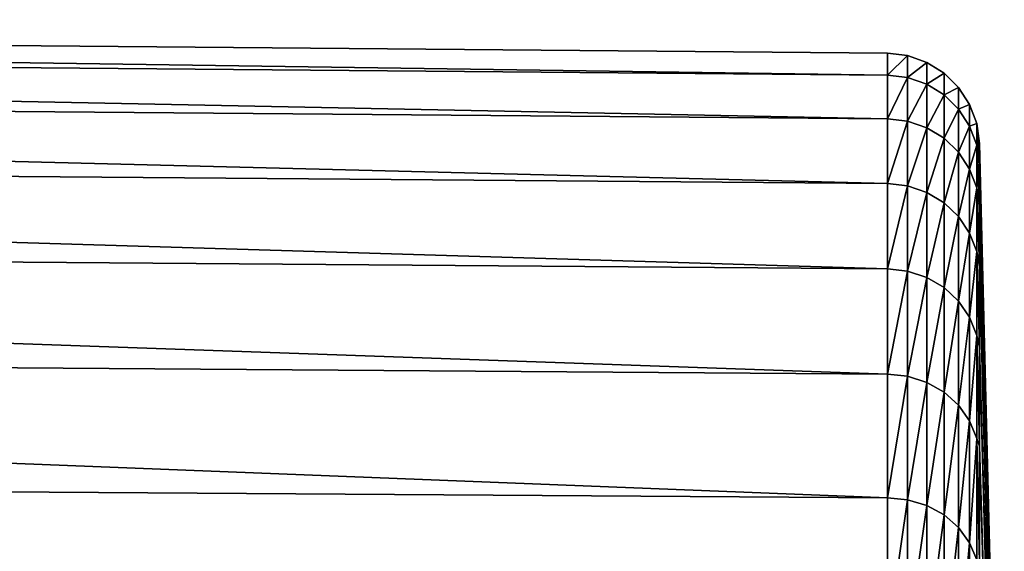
# Model space of a CAD drawing. Header units: millimetres. Extents: x -128 to 173, y -40 to 30.
# Tile 256 of 256: x 163 to 173, y 17 to 23. Entities that reach past the tile are written whole.
import ezdxf

# ---------------------------------------------------------------- set-up
doc = ezdxf.new("R2010")
doc.units = ezdxf.units.MM
doc.header["$LTSCALE"] = 56.728605
for name, color, linetype in [('254', 7, 'CONTINUOUS'), ('260', 7, 'CONTINUOUS'), ('261', 7, 'CONTINUOUS')]:
    doc.layers.add(name, color=color, linetype=linetype)

msp = doc.modelspace()

# ---------------------------------------------------------------- linework, layer by layer
at = {"layer": '254', "color": 7, "linetype": 'CONTINUOUS'}
for points in [[(171.836, 22.608, -1.155), (171.836, 22.373, -3.454), (130.502, 22.968, -1.174), (171.836, 22.608, -1.155)], [(130.502, 22.968, -1.174), (171.836, 22.373, -3.454), (130.502, 22.729, -3.511), (130.502, 22.968, -1.174)], [(171.836, 22.608, 1.155), (171.836, 22.608, -1.155), (130.502, 22.968, 1.174), (171.836, 22.608, 1.155)], [(130.502, 22.968, 1.174), (171.836, 22.608, -1.155), (130.502, 22.968, -1.174), (130.502, 22.968, 1.174)], [(171.836, 22.373, 3.454), (171.836, 22.608, 1.155), (130.502, 22.968, 1.174), (171.836, 22.373, 3.454)], [(130.502, 22.729, 3.511), (171.836, 22.373, 3.454), (130.502, 22.968, 1.174), (130.502, 22.729, 3.511)], [(171.836, 22.373, -3.454), (171.836, 21.904, -5.716), (130.502, 22.729, -3.511), (171.836, 22.373, -3.454)], [(130.502, 22.729, -3.511), (171.836, 21.904, -5.716), (130.502, 22.252, -5.811), (130.502, 22.729, -3.511)], [(171.836, 21.904, 5.716), (171.836, 22.373, 3.454), (130.502, 22.729, 3.511), (171.836, 21.904, 5.716)], [(130.502, 22.252, 5.811), (171.836, 21.904, 5.716), (130.502, 22.729, 3.511), (130.502, 22.252, 5.811)], [(171.836, 21.904, -5.716), (171.836, 21.207, -7.919), (130.502, 22.252, -5.811), (171.836, 21.904, -5.716)], [(130.502, 22.252, -5.811), (171.836, 21.207, -7.919), (130.502, 21.543, -8.05), (130.502, 22.252, -5.811)], [(171.836, 21.207, 7.919), (171.836, 21.904, 5.716), (130.502, 22.252, 5.811), (171.836, 21.207, 7.919)], [(130.502, 21.543, 8.05), (171.836, 21.207, 7.919), (130.502, 22.252, 5.811), (130.502, 21.543, 8.05)], [(171.836, 21.207, -7.919), (171.836, 20.29, -10.039), (130.502, 21.543, -8.05), (171.836, 21.207, -7.919)], [(130.502, 21.543, -8.05), (171.836, 20.29, -10.039), (130.502, 20.61, -10.205), (130.502, 21.543, -8.05)], [(171.836, 20.29, 10.039), (171.836, 21.207, 7.919), (130.502, 21.543, 8.05), (171.836, 20.29, 10.039)], [(130.502, 20.61, 10.205), (171.836, 20.29, 10.039), (130.502, 21.543, 8.05), (130.502, 20.61, 10.205)], [(171.836, 20.29, -10.039), (171.836, 19.161, -12.055), (130.502, 20.61, -10.205), (171.836, 20.29, -10.039)], [(130.502, 20.61, -10.205), (171.836, 19.161, -12.055), (130.502, 19.462, -12.254), (130.502, 20.61, -10.205)], [(171.836, 19.161, 12.055), (171.836, 20.29, 10.039), (130.502, 20.61, 10.205), (171.836, 19.161, 12.055)], [(130.502, 19.462, 12.254), (171.836, 19.161, 12.055), (130.502, 20.61, 10.205), (130.502, 19.462, 12.254)], [(171.836, 19.161, -12.055), (171.836, 17.832, -13.945), (130.502, 19.462, -12.254), (171.836, 19.161, -12.055)], [(130.502, 19.462, -12.254), (171.836, 17.832, -13.945), (130.502, 18.11, -14.175), (130.502, 19.462, -12.254)], [(171.836, 17.832, 13.945), (171.836, 19.161, 12.055), (130.502, 19.462, 12.254), (171.836, 17.832, 13.945)], [(130.502, 18.11, 14.175), (171.836, 17.832, 13.945), (130.502, 19.462, 12.254), (130.502, 18.11, 14.175)], [(171.836, 17.832, -13.945), (171.836, 16.318, -15.69), (130.502, 18.11, -14.175), (171.836, 17.832, -13.945)], [(130.502, 18.11, -14.175), (171.836, 16.318, -15.69), (130.502, 16.57, -15.948), (130.502, 18.11, -14.175)], [(171.836, 16.318, 15.69), (171.836, 17.832, 13.945), (130.502, 18.11, 14.175), (171.836, 16.318, 15.69)], [(130.502, 16.57, 15.948), (171.836, 16.318, 15.69), (130.502, 18.11, 14.175), (130.502, 16.57, 15.948)]]:
    msp.add_3dface(points, dxfattribs=at)
at = {"layer": '260', "color": 7, "linetype": 'CONTINUOUS'}
for points in [[(173.093, 10.833), (173.093, 10.781, -1.062), (172.827, 21.637, -1.097), (173.093, 10.833)], [(172.827, 21.637, -1.097), (173.093, 10.781, -1.062), (172.827, 21.415, -3.281), (172.827, 21.637, -1.097)], [(173.093, 10.781, 1.062), (173.093, 10.833), (172.827, 21.637, 1.097), (173.093, 10.781, 1.062)], [(172.827, 21.637, 1.097), (173.093, 10.833), (172.827, 21.637, -1.097), (172.827, 21.637, 1.097)], [(172.827, 21.415, 3.281), (173.093, 10.781, 1.062), (172.827, 21.637, 1.097), (172.827, 21.415, 3.281)], [(173.093, 10.781, -1.062), (173.093, 10.625, -2.113), (172.827, 21.415, -3.281), (173.093, 10.781, -1.062)], [(172.827, 21.415, -3.281), (173.093, 10.625, -2.113), (172.827, 20.973, -5.43), (172.827, 21.415, -3.281)], [(173.093, 10.625, 2.113), (173.093, 10.781, 1.062), (172.827, 21.415, 3.281), (173.093, 10.625, 2.113)], [(172.827, 20.973, 5.43), (173.093, 10.625, 2.113), (172.827, 21.415, 3.281), (172.827, 20.973, 5.43)], [(173.093, 10.625, -2.113), (173.093, 10.367, -3.145), (172.827, 20.973, -5.43), (173.093, 10.625, -2.113)], [(172.827, 20.973, -5.43), (173.093, 10.367, -3.145), (172.827, 20.316, -7.524), (172.827, 20.973, -5.43)], [(173.093, 10.367, 3.145), (173.093, 10.625, 2.113), (172.827, 20.973, 5.43), (173.093, 10.367, 3.145)], [(172.827, 20.316, 7.524), (173.093, 10.367, 3.145), (172.827, 20.973, 5.43), (172.827, 20.316, 7.524)], [(173.093, 10.367, -3.145), (173.093, 10.008, -4.146), (172.827, 20.316, -7.524), (173.093, 10.367, -3.145)], [(172.827, 20.316, -7.524), (173.093, 10.008, -4.146), (172.827, 19.451, -9.541), (172.827, 20.316, -7.524)], [(173.093, 10.008, 4.146), (173.093, 10.367, 3.145), (172.827, 20.316, 7.524), (173.093, 10.008, 4.146)], [(172.827, 19.451, 9.541), (173.093, 10.008, 4.146), (172.827, 20.316, 7.524), (172.827, 19.451, 9.541)], [(173.093, 10.008, -4.146), (173.093, 9.554, -5.107), (172.827, 19.451, -9.541), (173.093, 10.008, -4.146)], [(172.827, 19.451, -9.541), (173.093, 9.554, -5.107), (172.827, 18.386, -11.46), (172.827, 19.451, -9.541)], [(173.093, 9.554, 5.107), (173.093, 10.008, 4.146), (172.827, 19.451, 9.541), (173.093, 9.554, 5.107)], [(172.827, 18.386, 11.46), (173.093, 9.554, 5.107), (172.827, 19.451, 9.541), (172.827, 18.386, 11.46)], [(173.093, 9.554, -5.107), (173.093, 9.007, -6.019), (172.827, 18.386, -11.46), (173.093, 9.554, -5.107)], [(172.827, 18.386, -11.46), (173.093, 9.007, -6.019), (172.827, 17.132, -13.261), (172.827, 18.386, -11.46)], [(173.093, 9.007, 6.019), (173.093, 9.554, 5.107), (172.827, 18.386, 11.46), (173.093, 9.007, 6.019)], [(172.827, 17.132, 13.261), (173.093, 9.007, 6.019), (172.827, 18.386, 11.46), (172.827, 17.132, 13.261)]]:
    msp.add_3dface(points, dxfattribs=at)
at = {"layer": '261', "color": 7, "linetype": 'CONTINUOUS'}
for points in [[(171.836, 22.373, -3.454), (171.836, 22.608, -1.155), (172.052, 22.582, -1.154), (171.836, 22.373, -3.454)], [(171.836, 22.608, -1.155), (171.836, 22.608, 1.155), (172.052, 22.582, -1.154), (171.836, 22.608, -1.155)], [(171.836, 22.608, 1.155), (171.836, 22.373, 3.454), (172.052, 22.582, 1.154), (171.836, 22.608, 1.155)], [(172.052, 22.582, -1.154), (171.836, 22.608, 1.155), (172.052, 22.582, 1.154), (172.052, 22.582, -1.154)], [(172.052, 22.347, -3.45), (171.836, 22.373, -3.454), (172.052, 22.582, -1.154), (172.052, 22.347, -3.45)], [(172.052, 22.582, 1.154), (171.836, 22.373, 3.454), (172.052, 22.347, 3.45), (172.052, 22.582, 1.154)], [(172.052, 22.347, -3.45), (172.052, 22.582, -1.154), (172.259, 22.51, -1.151), (172.052, 22.347, -3.45)], [(172.052, 22.582, -1.154), (172.052, 22.582, 1.154), (172.259, 22.51, -1.151), (172.052, 22.582, -1.154)], [(172.052, 22.582, 1.154), (172.052, 22.347, 3.45), (172.259, 22.51, 1.151), (172.052, 22.582, 1.154)], [(172.259, 22.51, -1.151), (172.052, 22.582, 1.154), (172.259, 22.51, 1.151), (172.259, 22.51, -1.151)], [(172.259, 22.275, -3.441), (172.052, 22.347, -3.45), (172.259, 22.51, -1.151), (172.259, 22.275, -3.441)], [(172.259, 22.51, 1.151), (172.052, 22.347, 3.45), (172.259, 22.275, 3.441), (172.259, 22.51, 1.151)], [(172.259, 22.275, -3.441), (172.259, 22.51, -1.151), (172.445, 22.395, -1.146), (172.259, 22.275, -3.441)], [(172.259, 22.51, -1.151), (172.259, 22.51, 1.151), (172.445, 22.395, -1.146), (172.259, 22.51, -1.151)], [(172.259, 22.51, 1.151), (172.259, 22.275, 3.441), (172.445, 22.395, 1.146), (172.259, 22.51, 1.151)], [(172.445, 22.395, -1.146), (172.259, 22.51, 1.151), (172.445, 22.395, 1.146), (172.445, 22.395, -1.146)], [(171.836, 21.904, -5.716), (171.836, 22.373, -3.454), (172.052, 22.347, -3.45), (171.836, 21.904, -5.716)], [(171.836, 22.373, 3.454), (171.836, 21.904, 5.716), (172.052, 22.347, 3.45), (171.836, 22.373, 3.454)], [(172.052, 21.879, -5.711), (171.836, 21.904, -5.716), (172.052, 22.347, -3.45), (172.052, 21.879, -5.711)], [(172.052, 22.347, 3.45), (171.836, 21.904, 5.716), (172.052, 21.879, 5.711), (172.052, 22.347, 3.45)], [(172.052, 21.879, -5.711), (172.052, 22.347, -3.45), (172.259, 22.275, -3.441), (172.052, 21.879, -5.711)], [(172.052, 22.347, 3.45), (172.052, 21.879, 5.711), (172.259, 22.275, 3.441), (172.052, 22.347, 3.45)], [(172.445, 22.16, -3.427), (172.259, 22.275, -3.441), (172.445, 22.395, -1.146), (172.445, 22.16, -3.427)], [(172.445, 22.395, 1.146), (172.259, 22.275, 3.441), (172.445, 22.16, 3.427), (172.445, 22.395, 1.146)], [(172.445, 22.16, -3.427), (172.445, 22.395, -1.146), (172.601, 22.241, -1.14), (172.445, 22.16, -3.427)], [(172.445, 22.395, -1.146), (172.445, 22.395, 1.146), (172.601, 22.241, -1.14), (172.445, 22.395, -1.146)], [(172.445, 22.395, 1.146), (172.445, 22.16, 3.427), (172.601, 22.241, 1.14), (172.445, 22.395, 1.146)], [(172.601, 22.241, -1.14), (172.445, 22.395, 1.146), (172.601, 22.241, 1.14), (172.601, 22.241, -1.14)], [(172.259, 21.808, -5.696), (172.052, 21.879, -5.711), (172.259, 22.275, -3.441), (172.259, 21.808, -5.696)], [(172.259, 22.275, 3.441), (172.052, 21.879, 5.711), (172.259, 21.808, 5.696), (172.259, 22.275, 3.441)], [(172.259, 21.808, -5.696), (172.259, 22.275, -3.441), (172.445, 22.16, -3.427), (172.259, 21.808, -5.696)], [(172.259, 22.275, 3.441), (172.259, 21.808, 5.696), (172.445, 22.16, 3.427), (172.259, 22.275, 3.441)], [(172.601, 22.008, -3.409), (172.445, 22.16, -3.427), (172.601, 22.241, -1.14), (172.601, 22.008, -3.409)], [(172.601, 22.241, 1.14), (172.445, 22.16, 3.427), (172.601, 22.008, 3.409), (172.601, 22.241, 1.14)], [(172.601, 22.008, -3.409), (172.601, 22.241, -1.14), (172.72, 22.058, -1.133), (172.601, 22.008, -3.409)], [(172.601, 22.241, -1.14), (172.601, 22.241, 1.14), (172.72, 22.058, -1.133), (172.601, 22.241, -1.14)], [(172.601, 22.241, 1.14), (172.601, 22.008, 3.409), (172.72, 22.058, 1.133), (172.601, 22.241, 1.14)], [(172.72, 22.058, -1.133), (172.601, 22.241, 1.14), (172.72, 22.058, 1.133), (172.72, 22.058, -1.133)], [(172.445, 21.695, -5.672), (172.259, 21.808, -5.696), (172.445, 22.16, -3.427), (172.445, 21.695, -5.672)], [(172.445, 22.16, 3.427), (172.259, 21.808, 5.696), (172.445, 21.695, 5.672), (172.445, 22.16, 3.427)], [(172.445, 21.695, -5.672), (172.445, 22.16, -3.427), (172.601, 22.008, -3.409), (172.445, 21.695, -5.672)], [(172.445, 22.16, 3.427), (172.445, 21.695, 5.672), (172.601, 22.008, 3.409), (172.445, 22.16, 3.427)], [(172.601, 21.544, -5.642), (172.445, 21.695, -5.672), (172.601, 22.008, -3.409), (172.601, 21.544, -5.642)], [(172.601, 22.008, 3.409), (172.445, 21.695, 5.672), (172.601, 21.544, 5.642), (172.601, 22.008, 3.409)], [(172.72, 21.826, -3.388), (172.601, 22.008, -3.409), (172.72, 22.058, -1.133), (172.72, 21.826, -3.388)], [(172.72, 22.058, 1.133), (172.601, 22.008, 3.409), (172.72, 21.826, 3.388), (172.72, 22.058, 1.133)], [(172.601, 21.544, -5.642), (172.601, 22.008, -3.409), (172.72, 21.826, -3.388), (172.601, 21.544, -5.642)], [(172.601, 22.008, 3.409), (172.601, 21.544, 5.642), (172.72, 21.826, 3.388), (172.601, 22.008, 3.409)], [(172.72, 21.826, -3.388), (172.72, 22.058, -1.133), (172.797, 21.853, -1.126), (172.72, 21.826, -3.388)], [(172.72, 22.058, -1.133), (172.72, 22.058, 1.133), (172.797, 21.853, -1.126), (172.72, 22.058, -1.133)], [(172.72, 22.058, 1.133), (172.72, 21.826, 3.388), (172.797, 21.853, 1.126), (172.72, 22.058, 1.133)], [(172.797, 21.853, -1.126), (172.72, 22.058, 1.133), (172.797, 21.853, 1.126), (172.797, 21.853, -1.126)], [(171.836, 21.207, -7.919), (171.836, 21.904, -5.716), (172.052, 21.879, -5.711), (171.836, 21.207, -7.919)], [(171.836, 21.904, 5.716), (171.836, 21.207, 7.919), (172.052, 21.879, 5.711), (171.836, 21.904, 5.716)], [(172.052, 21.183, -7.911), (171.836, 21.207, -7.919), (172.052, 21.879, -5.711), (172.052, 21.183, -7.911)], [(172.052, 21.879, 5.711), (171.836, 21.207, 7.919), (172.052, 21.183, 7.911), (172.052, 21.879, 5.711)], [(172.052, 21.183, -7.911), (172.052, 21.879, -5.711), (172.259, 21.808, -5.696), (172.052, 21.183, -7.911)], [(172.052, 21.879, 5.711), (172.052, 21.183, 7.911), (172.259, 21.808, 5.696), (172.052, 21.879, 5.711)], [(172.259, 21.113, -7.891), (172.052, 21.183, -7.911), (172.259, 21.808, -5.696), (172.259, 21.113, -7.891)], [(172.259, 21.808, 5.696), (172.052, 21.183, 7.911), (172.259, 21.113, 7.891), (172.259, 21.808, 5.696)], [(172.259, 21.113, -7.891), (172.259, 21.808, -5.696), (172.445, 21.695, -5.672), (172.259, 21.113, -7.891)], [(172.259, 21.808, 5.696), (172.259, 21.113, 7.891), (172.445, 21.695, 5.672), (172.259, 21.808, 5.696)], [(172.72, 21.363, -5.607), (172.601, 21.544, -5.642), (172.72, 21.826, -3.388), (172.72, 21.363, -5.607)], [(172.72, 21.826, 3.388), (172.601, 21.544, 5.642), (172.72, 21.363, 5.607), (172.72, 21.826, 3.388)], [(172.797, 21.621, -3.365), (172.72, 21.826, -3.388), (172.797, 21.853, -1.126), (172.797, 21.621, -3.365)], [(172.797, 21.853, 1.126), (172.72, 21.826, 3.388), (172.797, 21.621, 3.365), (172.797, 21.853, 1.126)], [(172.72, 21.363, -5.607), (172.72, 21.826, -3.388), (172.797, 21.621, -3.365), (172.72, 21.363, -5.607)], [(172.72, 21.826, 3.388), (172.72, 21.363, 5.607), (172.797, 21.621, 3.365), (172.72, 21.826, 3.388)], [(172.827, 21.415, 3.281), (172.827, 21.637, 1.097), (172.797, 21.853, 1.126), (172.827, 21.415, 3.281)], [(172.827, 21.415, 3.281), (172.797, 21.853, 1.126), (172.797, 21.621, 3.365), (172.827, 21.415, 3.281)], [(172.827, 21.637, 1.097), (172.827, 21.637, -1.097), (172.797, 21.853, 1.126), (172.827, 21.637, 1.097)], [(172.827, 21.637, -1.097), (172.827, 21.415, -3.281), (172.797, 21.853, -1.126), (172.827, 21.637, -1.097)], [(172.827, 21.637, -1.097), (172.797, 21.853, -1.126), (172.797, 21.853, 1.126), (172.827, 21.637, -1.097)], [(172.827, 21.415, -3.281), (172.797, 21.621, -3.365), (172.797, 21.853, -1.126), (172.827, 21.415, -3.281)], [(172.445, 21.002, -7.858), (172.259, 21.113, -7.891), (172.445, 21.695, -5.672), (172.445, 21.002, -7.858)], [(172.445, 21.695, 5.672), (172.259, 21.113, 7.891), (172.445, 21.002, 7.858), (172.445, 21.695, 5.672)], [(172.445, 21.002, -7.858), (172.445, 21.695, -5.672), (172.601, 21.544, -5.642), (172.445, 21.002, -7.858)], [(172.445, 21.695, 5.672), (172.445, 21.002, 7.858), (172.601, 21.544, 5.642), (172.445, 21.695, 5.672)], [(172.797, 21.161, -5.569), (172.72, 21.363, -5.607), (172.797, 21.621, -3.365), (172.797, 21.161, -5.569)], [(172.797, 21.621, 3.365), (172.72, 21.363, 5.607), (172.797, 21.161, 5.569), (172.797, 21.621, 3.365)], [(172.827, 20.973, 5.43), (172.827, 21.415, 3.281), (172.797, 21.621, 3.365), (172.827, 20.973, 5.43)], [(172.827, 20.973, 5.43), (172.797, 21.621, 3.365), (172.797, 21.161, 5.569), (172.827, 20.973, 5.43)], [(172.827, 21.415, -3.281), (172.827, 20.973, -5.43), (172.797, 21.621, -3.365), (172.827, 21.415, -3.281)], [(172.827, 20.973, -5.43), (172.797, 21.161, -5.569), (172.797, 21.621, -3.365), (172.827, 20.973, -5.43)], [(172.601, 20.854, -7.816), (172.445, 21.002, -7.858), (172.601, 21.544, -5.642), (172.601, 20.854, -7.816)], [(172.601, 21.544, 5.642), (172.445, 21.002, 7.858), (172.601, 20.854, 7.816), (172.601, 21.544, 5.642)], [(172.601, 20.854, -7.816), (172.601, 21.544, -5.642), (172.72, 21.363, -5.607), (172.601, 20.854, -7.816)], [(172.601, 21.544, 5.642), (172.601, 20.854, 7.816), (172.72, 21.363, 5.607), (172.601, 21.544, 5.642)], [(172.72, 20.676, -7.767), (172.601, 20.854, -7.816), (172.72, 21.363, -5.607), (172.72, 20.676, -7.767)], [(172.72, 21.363, 5.607), (172.601, 20.854, 7.816), (172.72, 20.676, 7.766), (172.72, 21.363, 5.607)], [(172.72, 20.676, -7.767), (172.72, 21.363, -5.607), (172.797, 21.161, -5.569), (172.72, 20.676, -7.767)], [(172.72, 21.363, 5.607), (172.72, 20.676, 7.766), (172.797, 21.161, 5.569), (172.72, 21.363, 5.607)], [(171.836, 20.29, -10.039), (171.836, 21.207, -7.919), (172.052, 21.183, -7.911), (171.836, 20.29, -10.039)], [(171.836, 21.207, 7.919), (171.836, 20.29, 10.039), (172.052, 21.183, 7.911), (171.836, 21.207, 7.919)], [(172.052, 20.266, -10.03), (171.836, 20.29, -10.039), (172.052, 21.183, -7.911), (172.052, 20.266, -10.03)], [(172.052, 21.183, 7.911), (171.836, 20.29, 10.039), (172.052, 20.266, 10.03), (172.052, 21.183, 7.911)], [(172.052, 20.266, -10.03), (172.052, 21.183, -7.911), (172.259, 21.113, -7.891), (172.052, 20.266, -10.03)], [(172.052, 21.183, 7.911), (172.052, 20.266, 10.03), (172.259, 21.113, 7.891), (172.052, 21.183, 7.911)], [(172.797, 20.477, -7.713), (172.72, 20.676, -7.767), (172.797, 21.161, -5.569), (172.797, 20.477, -7.713)], [(172.797, 21.161, 5.569), (172.72, 20.676, 7.766), (172.797, 20.477, 7.713), (172.797, 21.161, 5.569)], [(172.827, 20.316, 7.524), (172.827, 20.973, 5.43), (172.797, 21.161, 5.569), (172.827, 20.316, 7.524)], [(172.827, 20.316, 7.524), (172.797, 21.161, 5.569), (172.797, 20.477, 7.713), (172.827, 20.316, 7.524)], [(172.827, 20.973, -5.43), (172.827, 20.316, -7.524), (172.797, 21.161, -5.569), (172.827, 20.973, -5.43)], [(172.827, 20.316, -7.524), (172.797, 20.477, -7.713), (172.797, 21.161, -5.569), (172.827, 20.316, -7.524)], [(172.259, 20.198, -10.003), (172.052, 20.266, -10.03), (172.259, 21.113, -7.891), (172.259, 20.198, -10.003)], [(172.259, 21.113, 7.891), (172.052, 20.266, 10.03), (172.259, 20.198, 10.003), (172.259, 21.113, 7.891)], [(172.259, 20.198, -10.003), (172.259, 21.113, -7.891), (172.445, 21.002, -7.858), (172.259, 20.198, -10.003)], [(172.259, 21.113, 7.891), (172.259, 20.198, 10.003), (172.445, 21.002, 7.858), (172.259, 21.113, 7.891)], [(172.445, 20.09, -9.962), (172.259, 20.198, -10.003), (172.445, 21.002, -7.858), (172.445, 20.09, -9.962)], [(172.445, 21.002, 7.858), (172.259, 20.198, 10.003), (172.445, 20.09, 9.962), (172.445, 21.002, 7.858)], [(172.445, 20.09, -9.962), (172.445, 21.002, -7.858), (172.601, 20.854, -7.816), (172.445, 20.09, -9.962)], [(172.445, 21.002, 7.858), (172.445, 20.09, 9.962), (172.601, 20.854, 7.816), (172.445, 21.002, 7.858)], [(172.601, 19.945, -9.908), (172.445, 20.09, -9.962), (172.601, 20.854, -7.816), (172.601, 19.945, -9.908)], [(172.601, 20.854, 7.816), (172.445, 20.09, 9.962), (172.601, 19.945, 9.908), (172.601, 20.854, 7.816)], [(172.601, 19.945, -9.908), (172.601, 20.854, -7.816), (172.72, 20.676, -7.767), (172.601, 19.945, -9.908)], [(172.601, 20.854, 7.816), (172.601, 19.945, 9.908), (172.72, 20.676, 7.766), (172.601, 20.854, 7.816)], [(172.72, 19.772, -9.845), (172.601, 19.945, -9.908), (172.72, 20.676, -7.767), (172.72, 19.772, -9.845)], [(172.72, 20.676, 7.766), (172.601, 19.945, 9.908), (172.72, 19.772, 9.845), (172.72, 20.676, 7.766)], [(172.72, 19.772, -9.845), (172.72, 20.676, -7.767), (172.797, 20.477, -7.713), (172.72, 19.772, -9.845)], [(172.72, 20.676, 7.766), (172.72, 19.772, 9.845), (172.797, 20.477, 7.713), (172.72, 20.676, 7.766)], [(172.797, 19.576, -9.776), (172.72, 19.772, -9.845), (172.797, 20.477, -7.713), (172.797, 19.576, -9.776)], [(172.797, 20.477, 7.713), (172.72, 19.772, 9.845), (172.797, 19.576, 9.776), (172.797, 20.477, 7.713)], [(172.827, 19.451, 9.541), (172.827, 20.316, 7.524), (172.797, 20.477, 7.713), (172.827, 19.451, 9.541)], [(172.827, 19.451, 9.541), (172.797, 20.477, 7.713), (172.797, 19.576, 9.776), (172.827, 19.451, 9.541)], [(172.827, 20.316, -7.524), (172.827, 19.451, -9.541), (172.797, 20.477, -7.713), (172.827, 20.316, -7.524)], [(172.827, 19.451, -9.541), (172.797, 19.576, -9.776), (172.797, 20.477, -7.713), (172.827, 19.451, -9.541)], [(171.836, 19.161, -12.055), (171.836, 20.29, -10.039), (172.052, 20.266, -10.03), (171.836, 19.161, -12.055)], [(171.836, 20.29, 10.039), (171.836, 19.161, 12.055), (172.052, 20.266, 10.03), (171.836, 20.29, 10.039)], [(172.052, 19.138, -12.044), (171.836, 19.161, -12.055), (172.052, 20.266, -10.03), (172.052, 19.138, -12.044)], [(172.052, 20.266, 10.03), (171.836, 19.161, 12.055), (172.052, 19.138, 12.044), (172.052, 20.266, 10.03)], [(172.052, 19.138, -12.044), (172.052, 20.266, -10.03), (172.259, 20.198, -10.003), (172.052, 19.138, -12.044)], [(172.052, 20.266, 10.03), (172.052, 19.138, 12.044), (172.259, 20.198, 10.003), (172.052, 20.266, 10.03)], [(172.259, 19.072, -12.012), (172.052, 19.138, -12.044), (172.259, 20.198, -10.003), (172.259, 19.072, -12.012)], [(172.259, 20.198, 10.003), (172.052, 19.138, 12.044), (172.259, 19.072, 12.012), (172.259, 20.198, 10.003)], [(172.259, 19.072, -12.012), (172.259, 20.198, -10.003), (172.445, 20.09, -9.962), (172.259, 19.072, -12.012)], [(172.259, 20.198, 10.003), (172.259, 19.072, 12.012), (172.445, 20.09, 9.962), (172.259, 20.198, 10.003)], [(172.445, 18.968, -11.961), (172.259, 19.072, -12.012), (172.445, 20.09, -9.962), (172.445, 18.968, -11.961)], [(172.445, 20.09, 9.962), (172.259, 19.072, 12.012), (172.445, 18.968, 11.961), (172.445, 20.09, 9.962)], [(172.445, 18.968, -11.961), (172.445, 20.09, -9.962), (172.601, 19.945, -9.908), (172.445, 18.968, -11.961)], [(172.445, 20.09, 9.962), (172.445, 18.968, 11.961), (172.601, 19.945, 9.908), (172.445, 20.09, 9.962)], [(172.601, 18.827, -11.896), (172.445, 18.968, -11.961), (172.601, 19.945, -9.908), (172.601, 18.827, -11.896)], [(172.601, 19.945, 9.908), (172.445, 18.968, 11.961), (172.601, 18.827, 11.896), (172.601, 19.945, 9.908)], [(172.601, 18.827, -11.896), (172.601, 19.945, -9.908), (172.72, 19.772, -9.845), (172.601, 18.827, -11.896)], [(172.601, 19.945, 9.908), (172.601, 18.827, 11.896), (172.72, 19.772, 9.845), (172.601, 19.945, 9.908)], [(172.72, 18.659, -11.819), (172.601, 18.827, -11.896), (172.72, 19.772, -9.845), (172.72, 18.659, -11.819)], [(172.72, 19.772, 9.845), (172.601, 18.827, 11.896), (172.72, 18.659, 11.819), (172.72, 19.772, 9.845)], [(172.72, 18.659, -11.819), (172.72, 19.772, -9.845), (172.797, 19.576, -9.776), (172.72, 18.659, -11.819)], [(172.72, 19.772, 9.845), (172.72, 18.659, 11.819), (172.797, 19.576, 9.776), (172.72, 19.772, 9.845)], [(172.797, 18.468, -11.736), (172.72, 18.659, -11.819), (172.797, 19.576, -9.776), (172.797, 18.468, -11.736)], [(172.797, 19.576, 9.776), (172.72, 18.659, 11.819), (172.797, 18.468, 11.736), (172.797, 19.576, 9.776)], [(172.827, 18.386, 11.46), (172.827, 19.451, 9.541), (172.797, 19.576, 9.776), (172.827, 18.386, 11.46)], [(172.827, 18.386, 11.46), (172.797, 19.576, 9.776), (172.797, 18.468, 11.736), (172.827, 18.386, 11.46)], [(172.827, 19.451, -9.541), (172.827, 18.386, -11.46), (172.797, 19.576, -9.776), (172.827, 19.451, -9.541)], [(172.827, 18.386, -11.46), (172.797, 18.468, -11.736), (172.797, 19.576, -9.776), (172.827, 18.386, -11.46)], [(171.836, 17.832, -13.945), (171.836, 19.161, -12.055), (172.052, 19.138, -12.044), (171.836, 17.832, -13.945)], [(171.836, 19.161, 12.055), (171.836, 17.832, 13.945), (172.052, 19.138, 12.044), (171.836, 19.161, 12.055)], [(172.052, 17.81, -13.932), (171.836, 17.832, -13.945), (172.052, 19.138, -12.044), (172.052, 17.81, -13.932)], [(172.052, 19.138, 12.044), (171.836, 17.832, 13.945), (172.052, 17.81, 13.932), (172.052, 19.138, 12.044)], [(172.052, 17.81, -13.932), (172.052, 19.138, -12.044), (172.259, 19.072, -12.012), (172.052, 17.81, -13.932)], [(172.052, 19.138, 12.044), (172.052, 17.81, 13.932), (172.259, 19.072, 12.012), (172.052, 19.138, 12.044)], [(172.259, 17.748, -13.895), (172.052, 17.81, -13.932), (172.259, 19.072, -12.012), (172.259, 17.748, -13.895)], [(172.259, 19.072, 12.012), (172.052, 17.81, 13.932), (172.259, 17.748, 13.895), (172.259, 19.072, 12.012)], [(172.259, 17.748, -13.895), (172.259, 19.072, -12.012), (172.445, 18.968, -11.961), (172.259, 17.748, -13.895)], [(172.259, 19.072, 12.012), (172.259, 17.748, 13.895), (172.445, 18.968, 11.961), (172.259, 19.072, 12.012)], [(172.445, 17.647, -13.835), (172.259, 17.748, -13.895), (172.445, 18.968, -11.961), (172.445, 17.647, -13.835)], [(172.445, 18.968, 11.961), (172.259, 17.748, 13.895), (172.445, 17.647, 13.835), (172.445, 18.968, 11.961)], [(172.445, 17.647, -13.835), (172.445, 18.968, -11.961), (172.601, 18.827, -11.896), (172.445, 17.647, -13.835)], [(172.445, 18.968, 11.961), (172.445, 17.647, 13.835), (172.601, 18.827, 11.896), (172.445, 18.968, 11.961)], [(172.601, 17.512, -13.759), (172.445, 17.647, -13.835), (172.601, 18.827, -11.896), (172.601, 17.512, -13.759)], [(172.601, 18.827, 11.896), (172.445, 17.647, 13.835), (172.601, 17.512, 13.759), (172.601, 18.827, 11.896)], [(172.601, 17.512, -13.759), (172.601, 18.827, -11.896), (172.72, 18.659, -11.819), (172.601, 17.512, -13.759)], [(172.601, 18.827, 11.896), (172.601, 17.512, 13.759), (172.72, 18.659, 11.819), (172.601, 18.827, 11.896)], [(172.72, 17.349, -13.669), (172.601, 17.512, -13.759), (172.72, 18.659, -11.819), (172.72, 17.349, -13.669)], [(172.72, 18.659, 11.819), (172.601, 17.512, 13.759), (172.72, 17.349, 13.669), (172.72, 18.659, 11.819)], [(172.72, 17.349, -13.669), (172.72, 18.659, -11.819), (172.797, 18.468, -11.736), (172.72, 17.349, -13.669)], [(172.72, 18.659, 11.819), (172.72, 17.349, 13.669), (172.797, 18.468, 11.736), (172.72, 18.659, 11.819)], [(172.797, 17.165, -13.571), (172.72, 17.349, -13.669), (172.797, 18.468, -11.736), (172.797, 17.165, -13.571)], [(172.797, 18.468, 11.736), (172.72, 17.349, 13.669), (172.797, 17.165, 13.571), (172.797, 18.468, 11.736)], [(172.827, 17.132, 13.261), (172.827, 18.386, 11.46), (172.797, 18.468, 11.736), (172.827, 17.132, 13.261)], [(172.827, 17.132, 13.261), (172.797, 18.468, 11.736), (172.797, 17.165, 13.571), (172.827, 17.132, 13.261)], [(172.827, 18.386, -11.46), (172.827, 17.132, -13.261), (172.797, 18.468, -11.736), (172.827, 18.386, -11.46)], [(172.827, 17.132, -13.261), (172.797, 17.165, -13.571), (172.797, 18.468, -11.736), (172.827, 17.132, -13.261)], [(171.836, 16.318, -15.69), (171.836, 17.832, -13.945), (172.052, 17.81, -13.932), (171.836, 16.318, -15.69)], [(171.836, 17.832, 13.945), (171.836, 16.318, 15.69), (172.052, 17.81, 13.932), (171.836, 17.832, 13.945)], [(172.052, 16.297, -15.675), (171.836, 16.318, -15.69), (172.052, 17.81, -13.932), (172.052, 16.297, -15.675)], [(172.052, 17.81, 13.932), (171.836, 16.318, 15.69), (172.052, 16.297, 15.675), (172.052, 17.81, 13.932)], [(172.052, 16.297, -15.675), (172.052, 17.81, -13.932), (172.259, 17.748, -13.895), (172.052, 16.297, -15.675)], [(172.052, 17.81, 13.932), (172.052, 16.297, 15.675), (172.259, 17.748, 13.895), (172.052, 17.81, 13.932)], [(172.259, 16.238, -15.632), (172.052, 16.297, -15.675), (172.259, 17.748, -13.895), (172.259, 16.238, -15.632)], [(172.259, 17.748, 13.895), (172.052, 16.297, 15.675), (172.259, 16.238, 15.632), (172.259, 17.748, 13.895)], [(172.259, 16.238, -15.632), (172.259, 17.748, -13.895), (172.445, 17.647, -13.835), (172.259, 16.238, -15.632)], [(172.259, 17.748, 13.895), (172.259, 16.238, 15.632), (172.445, 17.647, 13.835), (172.259, 17.748, 13.895)], [(172.445, 16.142, -15.565), (172.259, 16.238, -15.632), (172.445, 17.647, -13.835), (172.445, 16.142, -15.565)], [(172.445, 17.647, 13.835), (172.259, 16.238, 15.632), (172.445, 16.142, 15.565), (172.445, 17.647, 13.835)], [(172.445, 16.142, -15.565), (172.445, 17.647, -13.835), (172.601, 17.512, -13.759), (172.445, 16.142, -15.565)], [(172.445, 17.647, 13.835), (172.445, 16.142, 15.565), (172.601, 17.512, 13.759), (172.445, 17.647, 13.835)], [(172.601, 16.013, -15.478), (172.445, 16.142, -15.565), (172.601, 17.512, -13.759), (172.601, 16.013, -15.478)], [(172.601, 17.512, 13.759), (172.445, 16.142, 15.565), (172.601, 16.013, 15.478), (172.601, 17.512, 13.759)], [(172.601, 16.013, -15.478), (172.601, 17.512, -13.759), (172.72, 17.349, -13.669), (172.601, 16.013, -15.478)], [(172.601, 17.512, 13.759), (172.601, 16.013, 15.478), (172.72, 17.349, 13.669), (172.601, 17.512, 13.759)], [(172.72, 15.857, -15.375), (172.601, 16.013, -15.478), (172.72, 17.349, -13.669), (172.72, 15.857, -15.375)], [(172.72, 17.349, 13.669), (172.601, 16.013, 15.478), (172.72, 15.857, 15.375), (172.72, 17.349, 13.669)], [(172.72, 15.857, -15.375), (172.72, 17.349, -13.669), (172.797, 17.165, -13.571), (172.72, 15.857, -15.375)], [(172.72, 17.349, 13.669), (172.72, 15.857, 15.375), (172.797, 17.165, 13.571), (172.72, 17.349, 13.669)]]:
    msp.add_3dface(points, dxfattribs=at)

doc.saveas('drawing.dxf')
